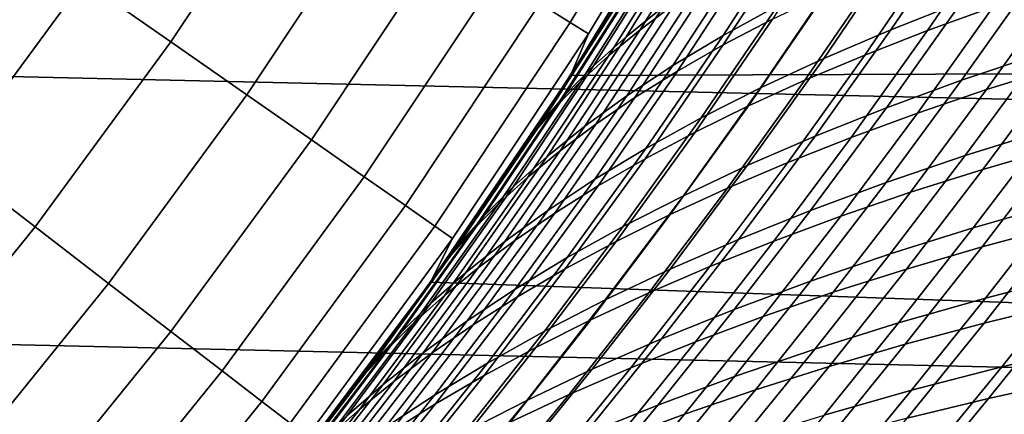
# Model space of a CAD drawing. Header units: metres. Extents: x -28 to 70, y -218 to 27.
# Tile 139 of 246: x 16.2 to 20.33, y -13.32 to -11.66. Entities that reach past the tile are written whole.
import ezdxf

# ---------------------------------------------------------------- set-up
doc = ezdxf.new("R2010")
doc.units = ezdxf.units.M
doc.layers.add('solid_10_261_002_XXX', color=7, linetype='CONTINUOUS')

msp = doc.modelspace()

# ---------------------------------------------------------------- linework, layer by layer
at = {"layer": 'solid_10_261_002_XXX'}
for points in [[(24.698545, -12.092615, -5), (-25.223248, -10.956131, -5), (-25.695839, -9.796626, -5), (25.223248, -10.956131, -5)], [(24.249321, -11.873092), (24.764519, -10.757211), (19.55442, -10.080904), (19.052479, -11.000106)], [(16.831989, -11.753242, 153.591949), (17.364389, -10.951371, 153.591949), (16.986097, -10.71279, 155.052612), (16.465296, -11.497192, 155.052612)], [(18.507036, -11.672015, 146.086594), (19.033789, -10.791719, 146.086594), (18.902807, -10.717457, 147.606766), (18.379681, -11.591695, 147.606766)], [(19.194538, -10.750337, 140.527145), (19.052559, -11, 143.052673), (18.507578, -11.894098, 143.052673), (18.998968, -11.092304, 140.364517)], [(18.583282, -11.720102, 144.561661), (19.112206, -10.836181, 144.561661), (19.033789, -10.791719, 146.086594), (18.507036, -11.672015, 146.086594)], [(18.507578, -11.894098, 143.052673), (19.052559, -11, 143.052673), (19.112206, -10.836181, 144.561661), (18.583282, -11.720102, 144.561661)], [(24.122406, -13.204515, -5), (-24.698545, -12.092615, -5), (-25.223248, -10.956131, -5), (24.698545, -12.092615, -5)], [(17.150885, -11.975918, 152.1147), (17.693373, -11.158854, 152.1147), (17.364389, -10.951371, 153.591949), (16.831989, -11.753242, 153.591949)], [(18.807953, -11.413192, 87.79776), (18.603806, -11.743015, 87.972694), (18.507654, -11.893956), (19.052479, -11.000106)], [(24.249321, -11.873092), (19.052479, -11.000106), (18.507654, -11.893956)], [(19.040297, -11.032088, 88.039429), (18.707735, -11.586813, 88.322357), (18.603806, -11.743015, 87.972694), (18.807953, -11.413192, 87.79776)], [(18.798422, -11.428883, 140.195206), (18.998968, -11.092304, 140.364517), (18.507578, -11.894098, 143.052673)], [(19.063564, -11.212903, 138.361511), (18.741539, -11.731417, 138.079758), (18.895599, -11.607481, 137.658524), (19.213427, -11.092708, 137.936417)], [(18.800135, -11.702024, 90.162971), (19.125521, -11.177942, 89.877838), (19.266985, -11.073951, 90.263153), (18.945486, -11.594002, 90.544708)], [(19.46509, -11.23683, 136.423096), (19.148626, -11.725815, 136.140137), (19.377289, -11.601089, 135.745773), (19.690786, -11.115749, 136.025391)], [(20.164803, -11.240641, 134.622559), (19.851862, -11.702017, 134.338013), (20.14912, -11.58488, 133.990875), (20.459957, -11.126469, 134.272552)], [(20.005266, -11.706067, 93.95034), (20.319857, -11.245193, 93.663559), (20.59363, -11.149013, 93.975754), (20.281073, -11.606799, 94.259827)], [(17.421482, -12.164867, 150.623184), (17.972528, -11.334912, 150.623184), (17.693373, -11.158854, 152.1147), (17.150885, -11.975918, 152.1147)], [(18.669315, -11.80969, 89.778946), (18.998936, -11.281704, 89.490036), (19.125521, -11.177942, 89.877838), (18.800135, -11.702024, 90.162971)], [(19.148977, -11.765898, 91.953003), (19.469547, -11.272938, 91.665482), (19.673458, -11.1684, 92.027458), (19.355831, -11.657501, 92.311729)], [(15.908299, -12.256322, 155.052612), (16.465296, -11.497192, 155.052612), (16.051382, -11.20817, 156.494385), (15.508388, -11.948216, 156.494385)], [(18.931761, -11.332329, 138.789169), (18.605122, -11.854389, 138.503326), (18.741539, -11.731417, 138.079758), (19.063564, -11.212903, 138.361511)], [(19.257244, -11.359502, 136.828766), (18.937479, -11.852126, 136.542267), (19.148626, -11.725815, 136.140137), (19.46509, -11.23683, 136.423096)], [(18.956341, -11.875791, 91.587967), (19.280136, -11.378963, 91.29702), (19.469547, -11.272938, 91.665482), (19.148977, -11.765898, 91.953003)], [(19.885735, -11.358082, 134.985657), (19.570427, -11.822545, 134.698029), (19.851862, -11.702017, 134.338013), (20.164803, -11.240641, 134.622559)], [(19.742073, -11.808537, 93.629753), (20.058914, -11.344447, 93.340065), (20.319857, -11.245193, 93.663559), (20.005266, -11.706067, 93.95034)], [(18.552942, -11.916485, 89.393692), (18.887159, -11.384756, 89.100815), (18.998936, -11.281704, 89.490036), (18.669315, -11.80969, 89.778946)], [(17.643353, -12.319793, 149.119751), (18.201418, -11.479268, 149.119751), (17.972528, -11.334912, 150.623184), (17.421482, -12.164867, 150.623184)], [(18.817888, -11.450339, 139.217972), (18.486198, -11.975703, 138.927826), (18.605122, -11.854389, 138.503326), (18.931761, -11.332329, 138.789169)], [(19.491758, -11.913872, 93.299034), (19.811077, -11.44646, 93.006256), (20.058914, -11.344447, 93.340065), (19.742073, -11.808537, 93.629753)], [(18.450928, -12.021892, 89.00827), (18.790117, -11.486619, 88.711227), (18.887159, -11.384756, 89.100815), (18.552942, -11.916485, 89.393692)], [(19.067451, -11.483277, 137.241043), (18.744038, -11.979499, 136.95079), (18.937479, -11.852126, 136.542267), (19.257244, -11.359502, 136.828766)], [(18.778135, -11.986826, 91.217628), (19.105457, -11.486143, 90.923073), (19.280136, -11.378963, 91.29702), (18.956341, -11.875791, 91.587967)], [(19.62311, -11.478372, 135.360504), (19.305161, -11.946013, 135.069595), (19.570427, -11.822545, 134.698029), (19.885735, -11.358082, 134.985657)], [(20.461863, -11.471585, 133.657944), (20.148455, -11.914, 133.366364), (20.478243, -11.802771, 133.051712), (20.78974, -11.362576, 133.340546)], [(18.593229, -11.759755, 140.019165), (18.798422, -11.428883, 140.195206), (18.507578, -11.894098, 143.052673)], [(18.721815, -11.566287, 139.646484), (18.798422, -11.428883, 140.195206), (18.593229, -11.759755, 140.019165)], [(20.253658, -11.953667, 94.852104), (20.569221, -11.51107, 94.55719), (20.869419, -11.419181, 94.841492), (20.555748, -11.859438, 95.133774)], [(17.816151, -12.440452, 147.606766), (18.379681, -11.591695, 147.606766), (18.201418, -11.479268, 149.119751), (17.643353, -12.319793, 149.119751)], [(18.486198, -11.975703, 138.927826), (18.817888, -11.450339, 139.217972), (18.721815, -11.566287, 139.646484), (18.384619, -12.094663, 139.351822)], [(19.377289, -11.601089, 135.745773), (19.056404, -12.071972, 135.45137), (19.305161, -11.946013, 135.069595), (19.62311, -11.478372, 135.360504)], [(19.254583, -12.021732, 92.959206), (19.576624, -11.550917, 92.663147), (19.811077, -11.44646, 93.006256), (19.491758, -11.913872, 93.299034)], [(20.14912, -11.58488, 133.990875), (19.833569, -12.029696, 133.696304), (20.148455, -11.914, 133.366364), (20.461863, -11.471585, 133.657944)], [(16.262587, -12.529278, 153.591949), (16.831989, -11.753242, 153.591949), (16.465296, -11.497192, 155.052612), (15.908299, -12.256322, 155.052612)], [(18.790117, -11.486619, 88.711227), (18.450928, -12.021892, 89.00827), (18.363182, -12.125394, 88.623756), (18.707735, -11.586813, 88.322357)], [(18.895599, -11.607481, 137.658524), (18.568171, -12.10721, 137.364288), (18.744038, -11.979499, 136.95079), (19.067451, -11.483277, 137.241043)], [(18.614328, -12.098493, 90.843048), (18.945486, -11.594002, 90.544708), (19.105457, -11.486143, 90.923073), (18.778135, -11.986826, 91.217628)], [(19.963419, -12.051904, 94.557571), (20.281073, -11.606799, 94.259827), (20.569221, -11.51107, 94.55719), (20.253658, -11.953667, 94.852104)], [(19.030817, -12.13178, 92.611252), (19.355831, -11.657501, 92.311729), (19.576624, -11.550917, 92.663147), (19.254583, -12.021732, 92.959206)], [(17.9396, -12.526653, 146.086594), (18.507036, -11.672015, 146.086594), (18.379681, -11.591695, 147.606766), (17.816151, -12.440452, 147.606766)], [(18.707735, -11.586813, 88.322357), (18.363182, -12.125394, 88.623756), (18.395016, -12.067451, 88.154549), (18.603806, -11.743015, 87.972694)], [(18.384619, -12.094663, 139.351822), (18.721815, -11.566287, 139.646484), (18.593229, -11.759755, 140.019165), (18.383739, -12.084622, 139.836395)], [(18.464819, -12.210237, 90.465294), (18.800135, -11.702024, 90.162971), (18.945486, -11.594002, 90.544708), (18.614328, -12.098493, 90.843048)], [(19.148626, -11.725815, 136.140137), (18.824501, -12.199969, 135.84201), (19.056404, -12.071972, 135.45137), (19.377289, -11.601089, 135.745773)], [(19.851862, -11.702017, 134.338013), (19.533918, -12.14939, 134.040237), (19.833569, -12.029696, 133.696304), (20.14912, -11.58488, 133.990875)], [(18.741539, -11.731417, 138.079758), (18.409714, -12.234517, 137.781342), (18.568171, -12.10721, 137.364288), (18.895599, -11.607481, 137.658524)], [(19.685322, -12.153831, 94.251129), (20.005266, -11.706067, 93.95034), (20.281073, -11.606799, 94.259827), (19.963419, -12.051904, 94.557571)], [(18.01351, -12.578261, 144.561661), (18.583282, -11.720102, 144.561661), (18.507036, -11.672015, 146.086594), (17.9396, -12.526653, 146.086594)], [(18.820724, -12.243678, 92.256172), (19.148977, -11.765898, 91.953003), (19.355831, -11.657501, 92.311729), (19.030817, -12.13178, 92.611252)], [(17.920671, -12.761252, 143.052673), (18.507578, -11.894098, 143.052673), (18.583282, -11.720102, 144.561661), (18.01351, -12.578261, 144.561661)], [(18.329508, -12.321506, 90.085426), (18.669315, -11.80969, 89.778946), (18.800135, -11.702024, 90.162971), (18.464819, -12.210237, 90.465294)], [(18.937479, -11.852126, 136.542267), (18.609791, -12.329554, 136.240219), (18.824501, -12.199969, 135.84201), (19.148626, -11.725815, 136.140137)], [(19.570427, -11.822545, 134.698029), (19.249836, -12.272601, 134.39682), (19.533918, -12.14939, 134.040237), (19.851862, -11.702017, 134.338013)], [(19.419621, -12.259089, 93.933769), (19.742073, -11.808537, 93.629753), (20.005266, -11.706067, 93.95034), (19.685322, -12.153831, 94.251129)], [(20.478243, -11.802771, 133.051712), (20.164114, -12.22974, 132.751175), (20.510284, -12.121723, 132.455795), (20.82247, -11.696329, 132.753525)], [(16.570696, -12.766656, 152.1147), (17.150885, -11.975918, 152.1147), (16.831989, -11.753242, 153.591949), (16.262587, -12.529278, 153.591949)], [(18.593229, -11.759755, 140.019165), (18.507578, -11.894098, 143.052673), (17.920671, -12.761252, 143.052673), (18.383739, -12.084622, 139.836395)], [(18.605122, -11.854389, 138.503326), (18.268499, -12.360675, 138.2005), (18.409714, -12.234517, 137.781342), (18.741539, -11.731417, 138.079758)], [(18.603806, -11.743015, 87.972694), (18.395016, -12.067451, 88.154549), (18.507654, -11.893956)], [(18.624571, -12.357087, 91.894958), (18.956341, -11.875791, 91.587967), (19.148977, -11.765898, 91.953003), (18.820724, -12.243678, 92.256172)], [(20.23807, -12.288432, 95.439659), (20.555748, -11.859438, 95.133774), (20.869276, -11.769384, 95.401794), (20.553501, -12.196712, 95.705032)], [(18.208294, -12.431747, 89.704514), (18.552942, -11.916485, 89.393692), (18.669315, -11.80969, 89.778946), (18.329508, -12.321506, 90.085426)], [(19.166567, -12.367318, 93.606491), (19.491758, -11.913872, 93.299034), (19.742073, -11.808537, 93.629753), (19.419621, -12.259089, 93.933769)], [(20.148455, -11.914, 133.366364), (19.832161, -12.342747, 133.062759), (20.164114, -12.22974, 132.751175), (20.478243, -11.802771, 133.051712)], [(18.744038, -11.979499, 136.95079), (18.412447, -12.460166, 136.644608), (18.609791, -12.329554, 136.240219), (18.937479, -11.852126, 136.542267)], [(19.305161, -11.946013, 135.069595), (18.981649, -12.398849, 134.764725), (19.249836, -12.272601, 134.39682), (19.570427, -11.822545, 134.698029)], [(23.683657, -12.964706), (24.249321, -11.873092), (18.507654, -11.893956), (17.920586, -12.761367)], [(18.486198, -11.975703, 138.927826), (18.144363, -12.484941, 138.620377), (18.268499, -12.360675, 138.2005), (18.605122, -11.854389, 138.503326)], [(18.44256, -12.47163, 91.528633), (18.778135, -11.986826, 91.217628), (18.956341, -11.875791, 91.587967), (18.624571, -12.357087, 91.894958)], [(19.933893, -12.384507, 95.160858), (20.253658, -11.953667, 94.852104), (20.555748, -11.859438, 95.133774), (20.23807, -12.288432, 95.439659)], [(18.181704, -12.386511, 88.342842), (17.964054, -12.700109, 88.537666), (17.920586, -12.761367), (18.507654, -11.893956)], [(18.101078, -12.54041, 89.323624), (18.450928, -12.021892, 89.00827), (18.552942, -11.916485, 89.393692), (18.208294, -12.431747, 89.704514)], [(18.395016, -12.067451, 88.154549), (18.181704, -12.386511, 88.342842), (18.507654, -11.893956)], [(18.926418, -12.478159, 93.270279), (19.254583, -12.021732, 92.959206), (19.491758, -11.913872, 93.299034), (19.166567, -12.367318, 93.606491)], [(19.833569, -12.029696, 133.696304), (19.514877, -12.460405, 133.389404), (19.832161, -12.342747, 133.062759), (20.148455, -11.914, 133.366364)], [(16.832138, -12.968081, 150.623184), (17.421482, -12.164867, 150.623184), (17.150885, -11.975918, 152.1147), (16.570696, -12.766656, 152.1147)], [(18.144363, -12.484941, 138.620377), (18.486198, -11.975703, 138.927826), (18.384619, -12.094663, 139.351822), (18.03714, -12.606569, 139.03952)], [(19.056404, -12.071972, 135.45137), (18.729687, -12.527655, 135.142624), (18.981649, -12.398849, 134.764725), (19.305161, -11.946013, 135.069595)], [(19.641371, -12.484758, 94.869408), (19.963419, -12.051904, 94.557571), (20.253658, -11.953667, 94.852104), (19.933893, -12.384507, 95.160858)], [(18.568171, -12.10721, 137.364288), (18.232328, -12.591037, 137.053757), (18.412447, -12.460166, 136.644608), (18.744038, -11.979499, 136.95079)], [(18.274649, -12.586761, 91.158241), (18.614328, -12.098493, 90.843048), (18.778135, -11.986826, 91.217628), (18.44256, -12.47163, 91.528633)], [(18.450928, -12.021892, 89.00827), (18.101078, -12.54041, 89.323624), (18.007761, -12.64694, 88.943817), (18.363182, -12.125394, 88.623756)], [(18.699429, -12.591252, 92.926132), (19.030817, -12.13178, 92.611252), (19.254583, -12.021732, 92.959206), (18.926418, -12.478159, 93.270279)], [(19.533918, -12.14939, 134.040237), (19.212584, -12.582215, 133.729797), (19.514877, -12.460405, 133.389404), (19.833569, -12.029696, 133.696304)], [(19.360783, -12.588849, 94.566269), (19.685322, -12.153831, 94.251129), (19.963419, -12.051904, 94.557571), (19.641371, -12.484758, 94.869408)], [(20.510284, -12.121723, 132.455795), (20.197187, -12.533926, 132.147141), (20.558937, -12.430185, 131.871796), (20.87009, -12.018876, 132.177643)], [(23.496506, -14.288569, -5), (-24.122406, -13.204515, -5), (-24.698545, -12.092615, -5), (24.122406, -13.204515, -5)], [(18.170195, -12.403387, 139.647293), (18.383739, -12.084622, 139.836395), (17.920671, -12.761252, 143.052673)], [(18.03714, -12.606569, 139.03952), (18.384619, -12.094663, 139.351822), (18.170195, -12.403387, 139.647293), (17.952669, -12.716198, 139.451721)], [(18.120722, -12.701895, 90.784851), (18.464819, -12.210237, 90.465294), (18.614328, -12.098493, 90.843048), (18.274649, -12.586761, 91.158241)], [(18.384619, -12.094663, 139.351822), (18.383739, -12.084622, 139.836395), (18.170195, -12.403387, 139.647293)], [(18.363182, -12.125394, 88.623756), (18.181704, -12.386511, 88.342842), (18.395016, -12.067451, 88.154549)], [(18.824501, -12.199969, 135.84201), (18.494278, -12.658538, 135.52919), (18.729687, -12.527655, 135.142624), (19.056404, -12.071972, 135.45137)], [(18.363182, -12.125394, 88.623756), (18.007761, -12.64694, 88.943817), (17.964054, -12.700109, 88.537666), (18.181704, -12.386511, 88.342842)], [(18.409714, -12.234517, 137.781342), (18.069254, -12.721376, 137.466263), (18.232328, -12.591037, 137.053757), (18.568171, -12.10721, 137.364288)], [(18.485851, -12.706238, 92.57505), (18.820724, -12.243678, 92.256172), (19.030817, -12.13178, 92.611252), (18.699429, -12.591252, 92.926132)], [(20.164114, -12.22974, 132.751175), (19.84886, -12.643047, 132.439438), (20.197187, -12.533926, 132.147141), (20.510284, -12.121723, 132.455795)], [(20.234421, -12.613894, 96.02224), (20.553501, -12.196712, 95.705032), (20.879755, -12.109488, 95.95623), (20.562521, -12.525743, 96.270866)], [(17.046505, -13.133236, 149.119751), (17.643353, -12.319793, 149.119751), (17.421482, -12.164867, 150.623184), (16.832138, -12.968081, 150.623184)], [(19.249836, -12.272601, 134.39682), (18.9256, -12.707672, 134.082596), (19.212584, -12.582215, 133.729797), (19.533918, -12.14939, 134.040237)], [(19.092371, -12.696401, 94.252419), (19.419621, -12.259089, 93.933769), (19.685322, -12.153831, 94.251129), (19.360783, -12.588849, 94.566269)], [(17.980675, -12.816442, 90.409523), (18.329508, -12.321506, 90.085426), (18.464819, -12.210237, 90.465294), (18.120722, -12.701895, 90.784851)], [(18.609791, -12.329554, 136.240219), (18.275749, -12.791019, 135.923096), (18.494278, -12.658538, 135.52919), (18.824501, -12.199969, 135.84201)], [(19.916964, -12.706726, 95.759674), (20.23807, -12.288432, 95.439659), (20.553501, -12.196712, 95.705032), (20.234421, -12.613894, 96.02224)], [(15.657437, -13.277772, 153.591949), (16.262587, -12.529278, 153.591949), (15.908299, -12.256322, 155.052612), (15.316333, -12.988508, 155.052612)], [(18.268499, -12.360675, 138.2005), (17.923044, -12.850395, 137.880676), (18.069254, -12.721376, 137.466263), (18.409714, -12.234517, 137.781342)], [(18.285942, -12.822757, 92.218025), (18.624571, -12.357087, 91.894958), (18.820724, -12.243678, 92.256172), (18.485851, -12.706238, 92.57505)], [(18.836382, -12.807034, 93.928848), (19.166567, -12.367318, 93.606491), (19.419621, -12.259089, 93.933769), (19.092371, -12.696401, 94.252419)], [(19.832161, -12.342747, 133.062759), (19.514523, -12.757359, 132.747696), (19.84886, -12.643047, 132.439438), (20.164114, -12.22974, 132.751175)], [(18.981649, -12.398849, 134.764725), (18.654242, -12.836268, 134.446503), (18.9256, -12.707672, 134.082596), (19.249836, -12.272601, 134.39682)], [(19.610567, -12.804088, 95.483925), (19.933893, -12.384507, 95.160858), (20.23807, -12.288432, 95.439659), (19.916964, -12.706726, 95.759674)], [(17.213455, -13.261861, 147.606766), (17.816151, -12.440452, 147.606766), (17.643353, -12.319793, 149.119751), (17.046505, -13.133236, 149.119751)], [(17.854393, -12.929816, 90.033325), (18.208294, -12.431747, 89.704514), (18.329508, -12.321506, 90.085426), (17.980675, -12.816442, 90.409523)], [(18.412447, -12.460166, 136.644608), (18.074263, -12.924504, 136.322983), (18.275749, -12.791019, 135.923096), (18.609791, -12.329554, 136.240219)], [(19.514877, -12.460405, 133.389404), (19.194618, -12.876503, 133.07074), (19.514523, -12.757359, 132.747696), (19.832161, -12.342747, 133.062759)], [(20.558937, -12.430185, 131.871796), (20.248171, -12.828766, 131.555588), (20.624676, -12.730389, 131.300934), (20.933537, -12.33201, 131.614395)], [(18.144363, -12.484941, 138.620377), (17.79352, -12.977302, 138.295578), (17.923044, -12.850395, 137.880676), (18.268499, -12.360675, 138.2005)], [(18.099897, -12.940408, 91.856056), (18.44256, -12.47163, 91.528633), (18.624571, -12.357087, 91.894958), (18.285942, -12.822757, 92.218025)], [(18.593063, -12.920368, 93.59655), (18.926418, -12.478159, 93.270279), (19.166567, -12.367318, 93.606491), (18.836382, -12.807034, 93.928848)], [(19.315624, -12.905792, 95.195763), (19.641371, -12.484758, 94.869408), (19.933893, -12.384507, 95.160858), (19.610567, -12.804088, 95.483925)], [(17.952669, -12.716198, 139.451721), (18.170195, -12.403387, 139.647293), (17.920671, -12.761252, 143.052673)], [(18.729687, -12.527655, 135.142624), (18.398829, -12.967499, 134.82019), (18.654242, -12.836268, 134.446503), (18.981649, -12.398849, 134.764725)], [(20.197187, -12.533926, 132.147141), (19.884302, -12.932921, 131.827896), (20.248171, -12.828766, 131.555588), (20.558937, -12.430185, 131.871796)], [(17.332729, -13.353754, 146.086594), (17.9396, -12.526653, 146.086594), (17.816151, -12.440452, 147.606766), (17.213455, -13.261861, 147.606766)], [(17.741768, -13.04143, 89.657326), (18.101078, -12.54041, 89.323624), (18.208294, -12.431747, 89.704514), (17.854393, -12.929816, 90.033325)], [(18.232328, -12.591037, 137.053757), (17.889664, -13.058182, 136.727432), (18.074263, -12.924504, 136.322983), (18.412447, -12.460166, 136.644608)], [(17.927658, -13.058615, 91.490196), (18.274649, -12.586761, 91.158241), (18.44256, -12.47163, 91.528633), (18.099897, -12.940408, 91.856056)], [(19.212584, -12.582215, 133.729797), (18.889458, -12.999959, 133.407272), (19.194618, -12.876503, 133.07074), (19.514877, -12.460405, 133.389404)], [(20.242548, -12.93309, 96.599953), (20.562521, -12.525743, 96.270866), (20.900843, -12.442422, 96.504799), (20.582584, -12.849636, 96.83149)], [(17.79352, -12.977302, 138.295578), (18.144363, -12.484941, 138.620377), (18.03714, -12.606569, 139.03952), (17.680502, -13.101306, 138.709534)], [(18.362658, -13.036025, 93.256516), (18.699429, -12.591252, 92.926132), (18.926418, -12.478159, 93.270279), (18.593063, -12.920368, 93.59655)], [(19.032404, -13.011485, 94.896126), (19.360783, -12.588849, 94.566269), (19.641371, -12.484758, 94.869408), (19.315624, -12.905792, 95.195763)], [(15.954081, -13.52933, 152.1147), (16.570696, -12.766656, 152.1147), (16.262587, -12.529278, 153.591949), (15.657437, -13.277772, 153.591949)], [(17.404139, -13.408771, 144.561661), (18.01351, -12.578261, 144.561661), (17.9396, -12.526653, 146.086594), (17.332729, -13.353754, 146.086594)], [(18.101078, -12.54041, 89.323624), (17.741768, -13.04143, 89.657326), (17.642691, -13.150698, 89.282585), (18.007761, -12.64694, 88.943817)], [(18.494278, -12.658538, 135.52919), (18.159676, -13.100855, 135.202316), (18.398829, -12.967499, 134.82019), (18.729687, -12.527655, 135.142624)], [(19.84886, -12.643047, 132.439438), (19.533632, -13.042662, 132.116867), (19.884302, -12.932921, 131.827896), (20.197187, -12.533926, 132.147141)], [(19.91255, -13.021557, 96.353996), (20.234421, -12.613894, 96.02224), (20.562521, -12.525743, 96.270866), (20.242548, -12.93309, 96.599953)], [(17.293169, -13.599498, 143.052673), (17.920671, -12.761252, 143.052673), (18.01351, -12.578261, 144.561661), (17.404139, -13.408771, 144.561661)], [(18.069254, -12.721376, 137.466263), (17.72176, -13.191218, 137.13501), (17.889664, -13.058182, 136.727432), (18.232328, -12.591037, 137.053757)], [(17.76911, -13.176758, 91.121506), (18.120722, -12.701895, 90.784851), (18.274649, -12.586761, 91.158241), (17.927658, -13.058615, 91.490196)], [(18.145411, -13.153625, 92.909721), (18.485851, -12.706238, 92.57505), (18.699429, -12.591252, 92.926132), (18.362658, -13.036025, 93.256516)], [(18.9256, -12.707672, 134.082596), (18.599348, -13.127193, 133.755997), (18.889458, -12.999959, 133.407272), (19.212584, -12.582215, 133.729797)], [(18.761145, -13.120771, 94.585999), (19.092371, -12.696401, 94.252419), (19.360783, -12.588849, 94.566269), (19.032404, -13.011485, 94.896126)], [(17.680502, -13.101306, 138.709534), (18.03714, -12.606569, 139.03952), (17.952669, -12.716198, 139.451721), (17.731236, -13.023183, 139.249023)], [(19.593, -13.11488, 96.094353), (19.916964, -12.706726, 95.759674), (20.234421, -12.613894, 96.02224), (19.91255, -13.021557, 96.353996)], [(18.007761, -12.64694, 88.943817), (17.642691, -13.150698, 89.282585), (17.516611, -13.310459, 88.949768), (17.742283, -13.008127, 88.739738)], [(18.007761, -12.64694, 88.943817), (17.742283, -13.008127, 88.739738), (17.964054, -12.700109, 88.537666)], [(18.275749, -12.791019, 135.923096), (17.937101, -13.23583, 135.591568), (18.159676, -13.100855, 135.202316), (18.494278, -12.658538, 135.52919)], [(19.514523, -12.757359, 132.747696), (19.19672, -13.157789, 132.421494), (19.533632, -13.042662, 132.116867), (19.84886, -12.643047, 132.439438)], [(20.624676, -12.730389, 131.300934), (20.31695, -13.117018, 130.977356), (20.707344, -13.025074, 130.743973), (21.01325, -12.637981, 131.064911)], [(17.952669, -12.716198, 139.451721), (17.920671, -12.761252, 143.052673), (17.293169, -13.599498, 143.052673), (17.731236, -13.023183, 139.249023)], [(17.624132, -13.294217, 90.751053), (17.980675, -12.816442, 90.409523), (18.120722, -12.701895, 90.784851), (17.76911, -13.176758, 91.121506)], [(17.964054, -12.700109, 88.537666), (17.742283, -13.008127, 88.739738), (17.920586, -12.761367)], [(17.941566, -13.272789, 92.557167), (18.285942, -12.822757, 92.218025), (18.485851, -12.706238, 92.57505), (18.145411, -13.153625, 92.909721)], [(18.654242, -12.836268, 134.446503), (18.3246, -13.257677, 134.11557), (18.599348, -13.127193, 133.755997), (18.9256, -12.707672, 134.082596)], [(18.502083, -13.233252, 94.266373), (18.836382, -12.807034, 93.928848), (19.092371, -12.696401, 94.252419), (18.761145, -13.120771, 94.585999)], [(19.284315, -13.212904, 95.821777), (19.610567, -12.804088, 95.483925), (19.916964, -12.706726, 95.759674), (19.593, -13.11488, 96.094353)], [(17.923044, -12.850395, 137.880676), (17.570364, -13.322778, 137.544312), (17.72176, -13.191218, 137.13501), (18.069254, -12.721376, 137.466263)], [(19.194618, -12.876503, 133.07074), (18.873999, -13.277931, 132.740662), (19.19672, -13.157789, 132.421494), (19.514523, -12.757359, 132.747696)], [(20.248171, -12.828766, 131.555588), (19.938404, -13.215138, 131.22905), (20.31695, -13.117018, 130.977356), (20.624676, -12.730389, 131.300934)], [(16.205795, -13.742788, 150.623184), (16.832138, -12.968081, 150.623184), (16.570696, -12.766656, 152.1147), (15.954081, -13.52933, 152.1147)], [(17.742283, -13.008127, 88.739738), (17.516611, -13.310459, 88.949768), (17.293161, -13.599475), (17.920586, -12.761367)], [(23.069201, -14.028943), (23.683657, -12.964706), (17.920586, -12.761367), (17.293161, -13.599475)], [(18.074263, -12.924504, 136.322983), (17.731253, -13.371799, 135.986603), (17.937101, -13.23583, 135.591568), (18.275749, -12.791019, 135.923096)], [(20.262018, -13.2493, 97.173256), (20.582584, -12.849636, 96.83149), (20.932247, -12.771351, 97.047859), (20.613182, -13.171724, 97.387489)], [(17.492605, -13.410373, 90.379898), (17.854393, -12.929816, 90.033325), (17.980675, -12.816442, 90.409523), (17.624132, -13.294217, 90.751053)], [(17.751314, -13.393094, 92.199844), (18.099897, -12.940408, 91.856056), (18.285942, -12.822757, 92.218025), (17.941566, -13.272789, 92.557167)], [(18.398829, -12.967499, 134.82019), (18.065519, -13.390878, 134.484695), (18.3246, -13.257677, 134.11557), (18.654242, -12.836268, 134.446503)], [(18.255457, -13.34853, 93.93821), (18.593063, -12.920368, 93.59655), (18.836382, -12.807034, 93.928848), (18.502083, -13.233252, 94.266373)], [(18.986876, -13.315434, 95.537033), (19.315624, -12.905792, 95.195763), (19.610567, -12.804088, 95.483925), (19.284315, -13.212904, 95.821777)], [(19.884302, -12.932921, 131.827896), (19.572266, -13.319241, 131.498093), (19.938404, -13.215138, 131.22905), (20.248171, -12.828766, 131.555588)], [(17.79352, -12.977302, 138.295578), (17.435282, -13.452026, 137.953903), (17.570364, -13.322778, 137.544312), (17.923044, -12.850395, 137.880676)], [(18.889458, -12.999959, 133.407272), (18.565771, -13.402542, 133.073059), (18.873999, -13.277931, 132.740662), (19.194618, -12.876503, 133.07074)], [(19.920288, -13.33222, 96.944138), (20.242548, -12.93309, 96.599953), (20.582584, -12.849636, 96.83149), (20.262018, -13.2493, 97.173256)], [(17.889664, -13.058182, 136.727432), (17.541969, -13.507912, 136.385986), (17.731253, -13.371799, 135.986603), (18.074263, -12.924504, 136.322983)], [(18.021502, -13.466208, 93.602509), (18.362658, -13.036025, 93.256516), (18.593063, -12.920368, 93.59655), (18.255457, -13.34853, 93.93821)], [(18.700949, -13.422103, 95.241058), (19.032404, -13.011485, 94.896126), (19.315624, -12.905792, 95.195763), (18.986876, -13.315434, 95.537033)], [(17.374414, -13.524605, 90.009094), (17.741768, -13.04143, 89.657326), (17.854393, -12.929816, 90.033325), (17.492605, -13.410373, 90.379898)], [(17.574589, -13.513935, 91.838806), (17.927658, -13.058615, 91.490196), (18.099897, -12.940408, 91.856056), (17.751314, -13.393094, 92.199844)], [(18.159676, -13.100855, 135.202316), (17.822412, -13.526265, 134.862045), (18.065519, -13.390878, 134.484695), (18.398829, -12.967499, 134.82019)], [(19.533632, -13.042662, 132.116867), (19.219091, -13.429125, 131.783478), (19.572266, -13.319241, 131.498093), (19.884302, -12.932921, 131.827896)], [(19.588398, -13.420324, 96.700882), (19.91255, -13.021557, 96.353996), (20.242548, -12.93309, 96.599953), (19.920288, -13.33222, 96.944138)], [(16.412184, -13.917809, 149.119751), (17.046505, -13.133236, 149.119751), (16.832138, -12.968081, 150.623184), (16.205795, -13.742788, 150.623184)], [(17.435282, -13.452026, 137.953903), (17.79352, -12.977302, 138.295578), (17.680502, -13.101306, 138.709534), (17.316324, -13.578128, 138.362366)], [(18.599348, -13.127193, 133.755997), (18.272339, -13.531071, 133.417374), (18.565771, -13.402542, 133.073059), (18.889458, -12.999959, 133.407272)], [(17.741768, -13.04143, 89.657326), (17.374414, -13.524605, 90.009094), (17.26944, -13.636292, 89.639717), (17.642691, -13.150698, 89.282585)], [(17.505959, -13.324468, 139.038559), (17.731236, -13.023183, 139.249023), (17.293169, -13.599498, 143.052673)], [(17.680502, -13.101306, 138.709534), (17.731236, -13.023183, 139.249023), (17.505959, -13.324468, 139.038559)], [(17.800457, -13.585889, 93.260246), (18.145411, -13.153625, 92.909721), (18.362658, -13.036025, 93.256516), (18.021502, -13.466208, 93.602509)], [(18.426762, -13.532497, 94.934814), (18.761145, -13.120771, 94.585999), (19.032404, -13.011485, 94.896126), (18.700949, -13.422103, 95.241058)], [(19.19672, -13.157789, 132.421494), (18.879435, -13.544585, 132.084229), (19.219091, -13.429125, 131.783478), (19.533632, -13.042662, 132.116867)], [(19.266756, -13.513454, 96.444221), (19.593, -13.11488, 96.094353), (19.91255, -13.021557, 96.353996), (19.588398, -13.420324, 96.700882)], [(20.31695, -13.117018, 130.977356), (20.01091, -13.492447, 130.643677), (20.403219, -13.401399, 130.413101), (20.707344, -13.025074, 130.743973)], [(17.72176, -13.191218, 137.13501), (17.369049, -13.643291, 136.788315), (17.541969, -13.507912, 136.385986), (17.889664, -13.058182, 136.727432)], [(17.411266, -13.634662, 91.475105), (17.76911, -13.176758, 91.121506), (17.927658, -13.058615, 91.490196), (17.574589, -13.513935, 91.838806)], [(17.316324, -13.578128, 138.362366), (17.680502, -13.101306, 138.709534), (17.505959, -13.324468, 139.038559), (17.276993, -13.62004, 138.82016)], [(17.937101, -13.23583, 135.591568), (17.595587, -13.663306, 135.246307), (17.822412, -13.526265, 134.862045), (18.159676, -13.100855, 135.202316)], [(18.3246, -13.257677, 134.11557), (17.994001, -13.662964, 133.772308), (18.272339, -13.531071, 133.417374), (18.599348, -13.127193, 133.755997)], [(18.164547, -13.646206, 94.619293), (18.502083, -13.233252, 94.266373), (18.761145, -13.120771, 94.585999), (18.426762, -13.532497, 94.934814)], [(18.955772, -13.611451, 96.174889), (19.284315, -13.212904, 95.821777), (19.593, -13.11488, 96.094353), (19.266756, -13.513454, 96.444221)], [(19.938404, -13.215138, 131.22905), (19.630211, -13.589866, 130.892197), (20.01091, -13.492447, 130.643677), (20.31695, -13.117018, 130.977356)], [(20.292095, -13.566001, 97.742973), (20.613182, -13.171724, 97.387489), (20.97337, -13.09965, 97.586113), (20.653484, -13.495509, 97.939842)], [(16.572924, -14.054119, 147.606766), (17.213455, -13.261861, 147.606766), (17.046505, -13.133236, 149.119751), (16.412184, -13.917809, 149.119751)], [(17.642691, -13.150698, 89.282585), (17.26944, -13.636292, 89.639717), (17.287222, -13.607056, 89.168068), (17.516611, -13.310459, 88.949768)], [(17.592558, -13.707175, 92.912399), (17.941566, -13.272789, 92.557167), (18.145411, -13.153625, 92.909721), (17.800457, -13.585889, 93.260246)], [(18.873999, -13.277931, 132.740662), (18.55372, -13.66524, 132.399231), (18.879435, -13.544585, 132.084229), (19.19672, -13.157789, 132.421494)], [(19.939528, -13.642156, 97.530815), (20.262018, -13.2493, 97.173256), (20.613182, -13.171724, 97.387489), (20.292095, -13.566001, 97.742973)], [(22.821917, -15.343076, -5), (-23.496506, -14.288569, -5), (-24.122406, -13.204515, -5), (23.496506, -14.288569, -5)], [(17.570364, -13.322778, 137.544312), (17.212296, -13.777061, 137.192169), (17.369049, -13.643291, 136.788315), (17.72176, -13.191218, 137.13501)], [(17.261223, -13.754623, 91.109795), (17.624132, -13.294217, 90.751053), (17.76911, -13.176758, 91.121506), (17.411266, -13.634662, 91.475105)], [(18.655825, -13.714114, 95.893646), (18.986876, -13.315434, 95.537033), (19.284315, -13.212904, 95.821777), (18.955772, -13.611451, 96.174889)], [(19.572266, -13.319241, 131.498093), (19.261677, -13.693455, 131.15773), (19.630211, -13.589866, 130.892197), (19.938404, -13.215138, 131.22905)], [(17.731253, -13.371799, 135.986603), (17.385183, -13.801349, 135.636139), (17.595587, -13.663306, 135.246307), (17.937101, -13.23583, 135.591568)], [(17.914536, -13.762814, 94.295448), (18.255457, -13.34853, 93.93821), (18.502083, -13.233252, 94.266373), (18.164547, -13.646206, 94.619293)], [(19.596186, -13.723816, 97.304085), (19.920288, -13.33222, 96.944138), (20.262018, -13.2493, 97.173256), (19.939528, -13.642156, 97.530815)], [(16.687759, -14.151502, 146.086594), (17.332729, -13.353754, 146.086594), (17.213455, -13.261861, 147.606766), (16.572924, -14.054119, 147.606766)], [(17.124332, -13.87317, 90.743942), (17.492605, -13.410373, 90.379898), (17.624132, -13.294217, 90.751053), (17.261223, -13.754623, 91.109795)], [(17.397982, -13.829624, 92.559959), (17.751314, -13.393094, 92.199844), (17.941566, -13.272789, 92.557167), (17.592558, -13.707175, 92.912399)], [(18.065519, -13.390878, 134.484695), (17.731056, -13.797668, 134.136551), (17.994001, -13.662964, 133.772308), (18.3246, -13.257677, 134.11557)], [(18.565771, -13.402542, 133.073059), (18.242247, -13.790525, 132.727173), (18.55372, -13.66524, 132.399231), (18.873999, -13.277931, 132.740662)], [(17.516611, -13.310459, 88.949768), (17.287222, -13.607056, 89.168068), (17.293161, -13.599475)], [(18.36717, -13.821066, 95.601418), (18.700949, -13.422103, 95.241058), (18.986876, -13.315434, 95.537033), (18.655825, -13.714114, 95.893646)]]:
    msp.add_3dface(points, dxfattribs=at)

doc.saveas('drawing.dxf')
